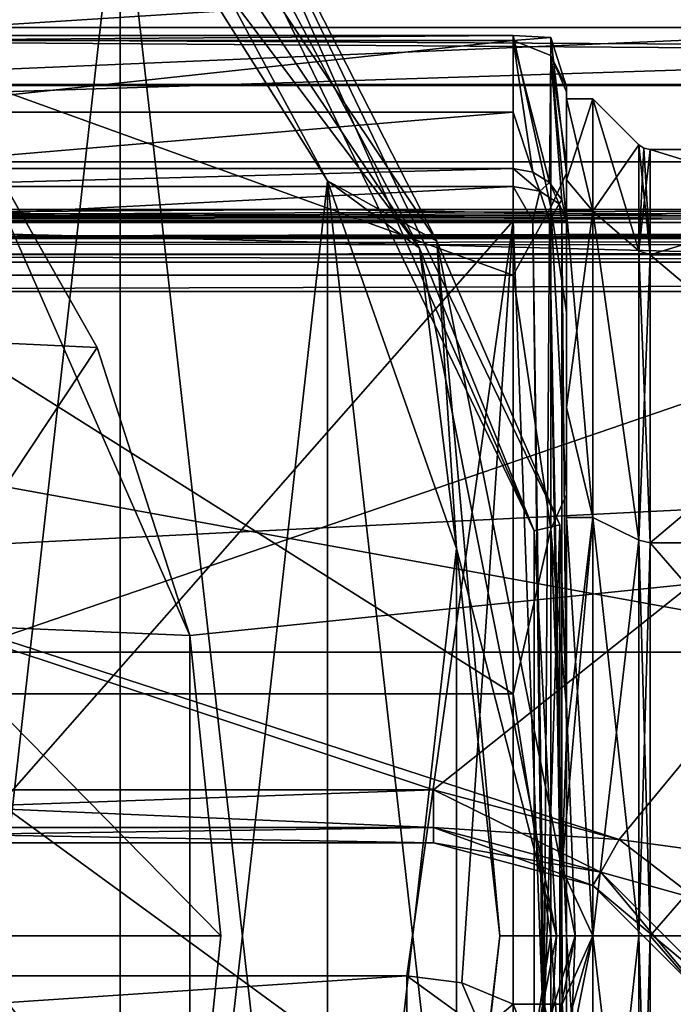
# Model space of a CAD drawing. Header units: millimetres. Extents: x -143 to 143, y -35 to 35.
# Tile 93 of 176: x -51 to -39, y -1 to 17. Entities that reach past the tile are written whole.
import ezdxf

# ---------------------------------------------------------------- set-up
doc = ezdxf.new("R2010")
doc.units = ezdxf.units.MM
doc.header["$LTSCALE"] = 65.185185
for name, color, linetype in [('1', 7, 'CONTINUOUS'), ('113', 7, 'CONTINUOUS'), ('114', 7, 'CONTINUOUS'), ('12', 7, 'CONTINUOUS'), ('218', 7, 'CONTINUOUS'), ('219', 7, 'CONTINUOUS'), ('224', 7, 'CONTINUOUS'), ('225', 7, 'CONTINUOUS'), ('228', 7, 'CONTINUOUS'), ('232', 7, 'CONTINUOUS'), ('243', 7, 'CONTINUOUS'), ('244', 7, 'CONTINUOUS'), ('268', 7, 'CONTINUOUS'), ('269', 7, 'CONTINUOUS'), ('293', 7, 'CONTINUOUS'), ('312', 7, 'CONTINUOUS'), ('313', 7, 'CONTINUOUS'), ('314', 7, 'CONTINUOUS'), ('315', 7, 'CONTINUOUS'), ('316', 7, 'CONTINUOUS'), ('331', 7, 'CONTINUOUS'), ('332', 7, 'CONTINUOUS'), ('334', 7, 'CONTINUOUS'), ('348', 7, 'CONTINUOUS'), ('349', 7, 'CONTINUOUS'), ('35', 7, 'CONTINUOUS'), ('4', 7, 'CONTINUOUS'), ('44', 7, 'CONTINUOUS'), ('6', 7, 'CONTINUOUS'), ('612', 7, 'CONTINUOUS'), ('615', 7, 'CONTINUOUS'), ('621', 7, 'CONTINUOUS'), ('622', 7, 'CONTINUOUS'), ('623', 7, 'CONTINUOUS'), ('624', 7, 'CONTINUOUS'), ('625', 7, 'CONTINUOUS'), ('650', 7, 'CONTINUOUS'), ('654', 7, 'CONTINUOUS'), ('68', 7, 'CONTINUOUS'), ('7', 7, 'CONTINUOUS'), ('76', 7, 'CONTINUOUS'), ('79', 7, 'CONTINUOUS'), ('85', 7, 'CONTINUOUS')]:
    doc.layers.add(name, color=color, linetype=linetype)

msp = doc.modelspace()

# ---------------------------------------------------------------- linework, layer by layer
at = {"layer": '1', "color": 7, "linetype": 'CONTINUOUS', "true_color": 0xe0f2ff}
for points in [[(-45.517, 13.671, -20.914), (-60, 13.671, -20.914), (-71.75, 13.503, -22.486), (-45.517, 13.671, -20.914)], [(-31.035, 13.671, -20.914), (-45.517, 13.671, -20.914), (-71.75, 13.503, -22.486), (-31.035, 13.671, -20.914)], [(-26.071, 13.632, -21.258), (-31.035, 13.671, -20.914), (-71.75, 13.503, -22.486), (-26.071, 13.632, -21.258)], [(-21.105, 13.594, -21.602), (-26.071, 13.632, -21.258), (-71.75, 13.503, -22.486), (-21.105, 13.594, -21.602)], [(-21.035, 13.594, -21.606), (-21.105, 13.594, -21.602), (-71.75, 13.503, -22.486), (-21.035, 13.594, -21.606)], [(-20.965, 13.594, -21.607), (-21.035, 13.594, -21.606), (-71.75, 13.503, -22.486), (-20.965, 13.594, -21.607)], [(48.857, 13.594, -21.607), (-20.965, 13.594, -21.607), (-71.75, 13.503, -22.486), (48.857, 13.594, -21.607)], [(63.5, 13.454, -22.994), (48.857, 13.594, -21.607), (-71.75, 13.503, -22.486), (63.5, 13.454, -22.994)], [(-71.75, 13.126, -27.55), (63.5, 13.454, -22.994), (-71.75, 13.503, -22.486), (-71.75, 13.126, -27.55)], [(62.739, 13.44, -23.143), (63.5, 13.454, -22.994), (-71.75, 13.126, -27.55), (62.739, 13.44, -23.143)], [(62.084, 13.401, -23.576), (62.739, 13.44, -23.143), (-71.75, 13.126, -27.55), (62.084, 13.401, -23.576)], [(61.5, 13.286, -24.975), (62.084, 13.401, -23.576), (-71.75, 13.126, -27.55), (61.5, 13.286, -24.975)], [(61.5, 13.198, -26.262), (61.5, 13.286, -24.975), (-71.75, 13.126, -27.55), (61.5, 13.198, -26.262)], [(61.5, 13.126, -27.55), (61.5, 13.198, -26.262), (-71.75, 13.126, -27.55), (61.5, 13.126, -27.55)]]:
    msp.add_3dface(points, dxfattribs=at)
at = {"layer": '113', "color": 7, "linetype": 'CONTINUOUS', "true_color": 0xe0f2ff}
for points in [[(-43.5, 2.75, -28.5), (-53.41, 2.75, -28.5), (-63.319, 2.043, -28.207), (-43.5, 2.75, -28.5)], [(-43.5, 2.043, -28.207), (-43.5, 2.75, -28.5), (-63.319, 2.043, -28.207), (-43.5, 2.043, -28.207)], [(-63.319, 1.75, -27.5), (-43.5, 1.75, -27.5), (-43.5, 2.043, -28.207), (-63.319, 1.75, -27.5)], [(-63.319, 1.75, -27.5), (-43.5, 2.043, -28.207), (-63.319, 2.043, -28.207), (-63.319, 1.75, -27.5)]]:
    msp.add_3dface(points, dxfattribs=at)
at = {"layer": '114', "color": 7, "linetype": 'CONTINUOUS', "true_color": 0xe0f2ff}
for points in [[(-40.004, 1.814, -28.5), (-43.5, 2.75, -28.5), (-40.354, 1.2, -28.207), (-40.004, 1.814, -28.5)], [(-43.5, 2.75, -28.5), (-43.5, 2.043, -28.207), (-40.354, 1.2, -28.207), (-43.5, 2.75, -28.5)], [(-43.5, 1.75, -27.5), (-40.5, 0.946, -27.5), (-43.5, 2.043, -28.207), (-43.5, 1.75, -27.5)], [(-43.5, 2.043, -28.207), (-40.5, 0.946, -27.5), (-40.354, 1.2, -28.207), (-43.5, 2.043, -28.207)], [(-38.55, 0.7, -28.5), (-40.004, 1.814, -28.5), (-40.354, 1.2, -28.207), (-38.55, 0.7, -28.5)], [(-40.5, 0.946, -27.5), (-38.304, -1.25, -27.5), (-40.354, 1.2, -28.207), (-40.5, 0.946, -27.5)], [(-38.05, -1.104, -28.207), (-38.55, 0.7, -28.5), (-40.354, 1.2, -28.207), (-38.05, -1.104, -28.207)], [(-38.304, -1.25, -27.5), (-38.05, -1.104, -28.207), (-40.354, 1.2, -28.207), (-38.304, -1.25, -27.5)]]:
    msp.add_3dface(points, dxfattribs=at)
at = {"layer": '12', "color": 7, "linetype": 'CONTINUOUS', "true_color": 0xe0f2ff}
for points in [[(-54.5, -0.75, -16.3), (-44, -0.75, -16.3), (-42, 13.456, -16.3), (-54.5, -0.75, -16.3)], [(-54.5, 13.456, -16.3), (-54.5, -0.75, -16.3), (-42, 13.456, -16.3), (-54.5, 13.456, -16.3)], [(-44, -0.75, -16.3), (-42.965, -0.886, -16.3), (-42, 13.456, -16.3), (-44, -0.75, -16.3)], [(-42.965, -0.886, -16.3), (-42, -1.286, -16.3), (-42, 13.456, -16.3), (-42.965, -0.886, -16.3)]]:
    msp.add_3dface(points, dxfattribs=at)
at = {"layer": '218', "color": 7, "linetype": 'CONTINUOUS', "true_color": 0xe0f2ff}
for points in [[(-41, 13.64, 7.875), (-41, 15.75), (-40.5, 13.64, 7.875), (-41, 13.64, 7.875)], [(-40.5, 13.64, 7.875), (-41, 15.75), (-40.5, 15.75), (-40.5, 13.64, 7.875)], [(-41, 7.875, 13.64), (-41, 13.64, 7.875), (-40.5, 7.875, 13.64), (-41, 7.875, 13.64)], [(-40.5, 7.875, 13.64), (-41, 13.64, 7.875), (-40.5, 13.64, 7.875), (-40.5, 7.875, 13.64)], [(-41, 0, 15.75), (-41, 7.875, 13.64), (-40.5, 0, 15.75), (-41, 0, 15.75)], [(-40.5, 0, 15.75), (-41, 7.875, 13.64), (-40.5, 7.875, 13.64), (-40.5, 0, 15.75)], [(-41, -7.875, 13.64), (-41, 0, 15.75), (-40.5, -7.875, 13.64), (-41, -7.875, 13.64)], [(-40.5, -7.875, 13.64), (-41, 0, 15.75), (-40.5, 0, 15.75), (-40.5, -7.875, 13.64)]]:
    msp.add_3dface(points, dxfattribs=at)
at = {"layer": '219', "color": 7, "linetype": 'CONTINUOUS', "true_color": 0xe0f2ff}
for points in [[(-33, 14.8), (-33, 12.817, 7.4), (-39.426, 14.8), (-33, 14.8)], [(-39.426, 14.8), (-33, 12.817, 7.4), (-39.426, 12.817, 7.4), (-39.426, 14.8)], [(-33, 12.817, 7.4), (-33, 7.4, 12.817), (-39.426, 12.817, 7.4), (-33, 12.817, 7.4)], [(-39.426, 12.817, 7.4), (-33, 7.4, 12.817), (-39.426, 7.4, 12.817), (-39.426, 12.817, 7.4)], [(-33, 7.4, 12.817), (-33, 0, 14.8), (-39.426, 7.4, 12.817), (-33, 7.4, 12.817)], [(-39.426, 7.4, 12.817), (-33, 0, 14.8), (-39.426, 0, 14.8), (-39.426, 7.4, 12.817)], [(-33, 0, 14.8), (-33, -7.4, 12.817), (-39.426, 0, 14.8), (-33, 0, 14.8)], [(-39.426, 0, 14.8), (-33, -7.4, 12.817), (-39.426, -7.4, 12.817), (-39.426, 0, 14.8)]]:
    msp.add_3dface(points, dxfattribs=at)
at = {"layer": '224', "color": 7, "linetype": 'CONTINUOUS', "true_color": 0xe0f2ff}
for points in [[(-41, 15.75), (-41, 14.225, -6.761), (-40.5, 15.75), (-41, 15.75)], [(-40.5, 15.75), (-41, 14.225, -6.761), (-40.5, 13.64, -7.875), (-40.5, 15.75)], [(-41, 14.225, -6.761), (-41, 9.944, -12.214), (-40.5, 13.64, -7.875), (-41, 14.225, -6.761)], [(-40.5, 13.64, -7.875), (-41, 9.944, -12.214), (-40.5, 7.875, -13.64), (-40.5, 13.64, -7.875)], [(-41, 9.944, -12.214), (-41, 3.738, -15.3), (-40.5, 7.875, -13.64), (-41, 9.944, -12.214)], [(-40.5, 7.875, -13.64), (-41, 3.738, -15.3), (-41.083, 1.262, -15.699), (-40.5, 7.875, -13.64)], [(-40.5, 0, -15.75), (-40.5, 7.875, -13.64), (-41.083, 1.262, -15.699), (-40.5, 0, -15.75)], [(-41.082, -1.286, -15.697), (-40.5, 0, -15.75), (-41.083, 1.262, -15.699), (-41.082, -1.286, -15.697)], [(-41.038, -1.864, -15.639), (-40.5, 0, -15.75), (-41.082, -1.286, -15.697), (-41.038, -1.864, -15.639)], [(-41, -2.48, -15.554), (-40.5, 0, -15.75), (-41.038, -1.864, -15.639), (-41, -2.48, -15.554)], [(-40.5, 0, -15.75), (-41, -2.48, -15.554), (-40.5, -7.875, -13.64), (-40.5, 0, -15.75)]]:
    msp.add_3dface(points, dxfattribs=at)
at = {"layer": '225', "color": 7, "linetype": 'CONTINUOUS', "true_color": 0xe0f2ff}
for points in [[(-33, 12.817, -7.4), (-33, 14.8), (-39.426, 12.817, -7.4), (-33, 12.817, -7.4)], [(-33, 14.8), (-39.426, 14.8), (-39.426, 12.817, -7.4), (-33, 14.8)], [(-33, 7.4, -12.817), (-33, 12.817, -7.4), (-39.426, 7.4, -12.817), (-33, 7.4, -12.817)], [(-39.426, 7.4, -12.817), (-33, 12.817, -7.4), (-39.426, 12.817, -7.4), (-39.426, 7.4, -12.817)], [(-33, 0, -14.8), (-33, 7.4, -12.817), (-39.426, 0, -14.8), (-33, 0, -14.8)], [(-39.426, 0, -14.8), (-33, 7.4, -12.817), (-39.426, 7.4, -12.817), (-39.426, 0, -14.8)], [(-33, -7.4, -12.817), (-33, 0, -14.8), (-39.426, -7.4, -12.817), (-33, -7.4, -12.817)], [(-39.426, -7.4, -12.817), (-33, 0, -14.8), (-39.426, 0, -14.8), (-39.426, -7.4, -12.817)]]:
    msp.add_3dface(points, dxfattribs=at)
at = {"layer": '228', "color": 7, "linetype": 'CONTINUOUS', "true_color": 0xe0f2ff}
for points in [[(-40.5, 13.64, 7.875), (-40.5, 15.75), (-39.638, 12.893, 7.444), (-40.5, 13.64, 7.875)], [(-39.638, 12.893, 7.444), (-40.5, 15.75), (-39.638, 14.888), (-39.638, 12.893, 7.444)], [(-40.5, 7.875, 13.64), (-40.5, 13.64, 7.875), (-39.638, 7.444, 12.893), (-40.5, 7.875, 13.64)], [(-39.638, 7.444, 12.893), (-40.5, 13.64, 7.875), (-39.638, 12.893, 7.444), (-39.638, 7.444, 12.893)], [(-40.5, 0, 15.75), (-40.5, 7.875, 13.64), (-39.638, 0, 14.888), (-40.5, 0, 15.75)], [(-39.638, 0, 14.888), (-40.5, 7.875, 13.64), (-39.638, 7.444, 12.893), (-39.638, 0, 14.888)], [(-40.5, -7.875, 13.64), (-40.5, 0, 15.75), (-39.638, -7.444, 12.893), (-40.5, -7.875, 13.64)], [(-39.638, -7.444, 12.893), (-40.5, 0, 15.75), (-39.638, 0, 14.888), (-39.638, -7.444, 12.893)]]:
    msp.add_3dface(points, dxfattribs=at)
at = {"layer": '232', "color": 7, "linetype": 'CONTINUOUS', "true_color": 0xe0f2ff}
for points in [[(-40.5, 15.75), (-40.5, 13.64, -7.875), (-39.638, 14.888), (-40.5, 15.75)], [(-39.638, 14.888), (-40.5, 13.64, -7.875), (-39.638, 12.893, -7.444), (-39.638, 14.888)], [(-40.5, 13.64, -7.875), (-40.5, 7.875, -13.64), (-39.638, 7.444, -12.893), (-40.5, 13.64, -7.875)], [(-39.638, 12.893, -7.444), (-40.5, 13.64, -7.875), (-39.638, 7.444, -12.893), (-39.638, 12.893, -7.444)], [(-40.5, 7.875, -13.64), (-40.5, 0, -15.75), (-39.638, 7.444, -12.893), (-40.5, 7.875, -13.64)], [(-39.638, 7.444, -12.893), (-40.5, 0, -15.75), (-39.638, 0, -14.888), (-39.638, 7.444, -12.893)], [(-40.5, 0, -15.75), (-40.5, -7.875, -13.64), (-39.638, 0, -14.888), (-40.5, 0, -15.75)], [(-39.638, 0, -14.888), (-40.5, -7.875, -13.64), (-39.638, -7.444, -12.893), (-39.638, 0, -14.888)]]:
    msp.add_3dface(points, dxfattribs=at)
at = {"layer": '243', "color": 7, "linetype": 'CONTINUOUS', "true_color": 0xe0f2ff}
for points in [[(-39.426, 12.817, 7.4), (-39.638, 12.893, 7.444), (-39.638, 14.888), (-39.426, 12.817, 7.4)], [(-39.426, 12.817, 7.4), (-39.638, 14.888), (-39.541, 14.823), (-39.426, 12.817, 7.4)], [(-39.426, 14.8), (-39.426, 12.817, 7.4), (-39.541, 14.823), (-39.426, 14.8)], [(-39.426, 12.817, 7.4), (-39.426, 7.4, 12.817), (-39.638, 12.893, 7.444), (-39.426, 12.817, 7.4)], [(-39.426, 7.4, 12.817), (-39.638, 7.444, 12.893), (-39.638, 12.893, 7.444), (-39.426, 7.4, 12.817)], [(-39.426, 7.4, 12.817), (-39.426, 0, 14.8), (-39.638, 7.444, 12.893), (-39.426, 7.4, 12.817)], [(-39.426, 0, 14.8), (-39.638, 0, 14.888), (-39.638, 7.444, 12.893), (-39.426, 0, 14.8)], [(-39.426, 0, 14.8), (-39.426, -7.4, 12.817), (-39.638, 0, 14.888), (-39.426, 0, 14.8)], [(-39.426, -7.4, 12.817), (-39.638, -7.444, 12.893), (-39.638, 0, 14.888), (-39.426, -7.4, 12.817)]]:
    msp.add_3dface(points, dxfattribs=at)
at = {"layer": '244', "color": 7, "linetype": 'CONTINUOUS', "true_color": 0xe0f2ff}
for points in [[(-39.638, 14.888), (-39.638, 12.893, -7.444), (-39.541, 14.823), (-39.638, 14.888)], [(-39.638, 12.893, -7.444), (-39.426, 14.8), (-39.541, 14.823), (-39.638, 12.893, -7.444)], [(-39.426, 12.817, -7.4), (-39.426, 14.8), (-39.638, 12.893, -7.444), (-39.426, 12.817, -7.4)], [(-39.426, 12.817, -7.4), (-39.638, 12.893, -7.444), (-39.638, 7.444, -12.893), (-39.426, 12.817, -7.4)], [(-39.426, 7.4, -12.817), (-39.426, 12.817, -7.4), (-39.638, 7.444, -12.893), (-39.426, 7.4, -12.817)], [(-39.426, 7.4, -12.817), (-39.638, 7.444, -12.893), (-39.638, 0, -14.888), (-39.426, 7.4, -12.817)], [(-39.426, 0, -14.8), (-39.426, 7.4, -12.817), (-39.638, 0, -14.888), (-39.426, 0, -14.8)], [(-39.426, -7.4, -12.817), (-39.426, 0, -14.8), (-39.638, -7.444, -12.893), (-39.426, -7.4, -12.817)], [(-39.426, 0, -14.8), (-39.638, 0, -14.888), (-39.638, -7.444, -12.893), (-39.426, 0, -14.8)]]:
    msp.add_3dface(points, dxfattribs=at)
at = {"layer": '268', "color": 7, "linetype": 'CONTINUOUS', "true_color": 0xe0f2ff}
for points in [[(-49.827, 11.072, -30.937), (-52.643, 16.013, -30.937), (-52.64, 16.008, -31.219), (-49.827, 11.072, -30.937)], [(-52.637, 16.005, -31.5), (-49.827, 11.072, -30.937), (-52.64, 16.008, -31.219), (-52.637, 16.005, -31.5)], [(-48.087, 5.653, -31.5), (-49.827, 11.072, -30.937), (-52.637, 16.005, -31.5), (-48.087, 5.653, -31.5)], [(-48.088, 5.656, -30.937), (-49.827, 11.072, -30.937), (-48.087, 5.653, -31.5), (-48.088, 5.656, -30.937)], [(-47.5, 0, -30.937), (-48.088, 5.656, -30.937), (-48.087, 5.653, -31.5), (-47.5, 0, -30.937)], [(-48.087, -5.653, -31.5), (-47.5, 0, -30.937), (-48.087, 5.653, -31.5), (-48.087, -5.653, -31.5)], [(-48.088, -5.656, -30.937), (-47.5, 0, -30.937), (-48.087, -5.653, -31.5), (-48.088, -5.656, -30.937)]]:
    msp.add_3dface(points, dxfattribs=at)
at = {"layer": '269', "color": 7, "linetype": 'CONTINUOUS', "true_color": 0xe0f2ff}
for points in [[(-52.643, 16.013, -30.937), (-49.827, 11.072, -30.937), (-55.568, 11.342, -30.5), (-52.643, 16.013, -30.937)], [(-55.568, 11.342, -30.5), (-49.827, 11.072, -30.937), (-53.28, 5.874, -30.5), (-55.568, 11.342, -30.5)], [(-49.827, 11.072, -30.937), (-48.088, 5.656, -30.937), (-53.28, 5.874, -30.5), (-49.827, 11.072, -30.937)], [(-48.088, 5.656, -30.937), (-47.5, 0, -30.937), (-53.28, 5.874, -30.5), (-48.088, 5.656, -30.937)], [(-53.28, 5.874, -30.5), (-47.5, 0, -30.937), (-52.5, 0, -30.5), (-53.28, 5.874, -30.5)], [(-52.5, 0, -30.5), (-48.088, -5.656, -30.937), (-53.28, -5.874, -30.5), (-52.5, 0, -30.5)], [(-47.5, 0, -30.937), (-48.088, -5.656, -30.937), (-52.5, 0, -30.5), (-47.5, 0, -30.937)]]:
    msp.add_3dface(points, dxfattribs=at)
at = {"layer": '293', "color": 7, "linetype": 'CONTINUOUS', "true_color": 0xe0f2ff}
for points in [[(-42.965, -0.886, -16.3), (-44, -0.75, -16.3), (-42.583, -1.778, -16.593), (-42.965, -0.886, -16.3)], [(-44, -0.75, -16.3), (-44, -1.457, -16.593), (-42.583, -1.778, -16.593), (-44, -0.75, -16.3)], [(-42, -1.286, -16.3), (-42.965, -0.886, -16.3), (-42.583, -1.778, -16.593), (-42, -1.286, -16.3)], [(-42, -1.286, -16.3), (-42.583, -1.778, -16.593), (-41.455, -2.657, -16.591), (-42, -1.286, -16.3)]]:
    msp.add_3dface(points, dxfattribs=at)
at = {"layer": '312', "color": 7, "linetype": 'CONTINUOUS', "true_color": 0xe0f2ff}
for points in [[(-41.293, 16.906, 3.207), (-41.293, 13.713, 10.394), (-42, 16.941, 4.386), (-41.293, 16.906, 3.207)], [(-42, 16.849, -4.729), (-41.293, 16.906, 3.207), (-42, 16.941, 4.386), (-42, 16.849, -4.729)], [(-42, 16.941, 4.386), (-41.293, 13.713, 10.394), (-42, 12.437, 12.311), (-42, 16.941, 4.386)], [(-41.293, 16.567, -4.65), (-41.293, 16.906, 3.207), (-42, 16.849, -4.729), (-41.293, 16.567, -4.65)], [(-41, 15.977, 4.12), (-41, 14.351, 8.142), (-41.293, 16.906, 3.207), (-41, 15.977, 4.12)], [(-41.293, 16.567, -4.65), (-41, 15.977, 4.12), (-41.293, 16.906, 3.207), (-41.293, 16.567, -4.65)], [(-41.293, 16.906, 3.207), (-41, 14.351, 8.142), (-41.293, 13.713, 10.394), (-41.293, 16.906, 3.207)], [(-41, 15.886, -4.459), (-41, 15.977, 4.12), (-41.293, 16.567, -4.65), (-41, 15.886, -4.459)], [(-41, 14.351, 8.142), (-41, 11.733, 11.601), (-41.293, 13.713, 10.394), (-41, 14.351, 8.142)], [(-41.293, 13.713, 10.394), (-41.293, 7.656, 15.41), (-42, 12.437, 12.311), (-41.293, 13.713, 10.394)], [(-41, 11.733, 11.601), (-41, 8.304, 14.258), (-41.293, 13.713, 10.394), (-41, 11.733, 11.601)], [(-41.293, 13.713, 10.394), (-41, 8.304, 14.258), (-41.293, 7.656, 15.41), (-41.293, 13.713, 10.394)], [(-42, 12.437, 12.311), (-41.293, 7.656, 15.41), (-42, 4.558, 16.896), (-42, 12.437, 12.311)], [(-41, 8.304, 14.258), (-41, 4.301, 15.93), (-41.293, 7.656, 15.41), (-41, 8.304, 14.258)], [(-41.293, 7.656, 15.41), (-41.293, 0, 17.207), (-42, 4.558, 16.896), (-41.293, 7.656, 15.41)], [(-41, 4.301, 15.93), (-41, 0, 16.5), (-41.293, 7.656, 15.41), (-41, 4.301, 15.93)], [(-41.293, 7.656, 15.41), (-41, 0, 16.5), (-41.293, 0, 17.207), (-41.293, 7.656, 15.41)], [(-42, 4.558, 16.896), (-41.293, 0, 17.207), (-42, -4.558, 16.896), (-42, 4.558, 16.896)], [(-41.293, 0, 17.207), (-41.293, -7.656, 15.41), (-42, -4.558, 16.896), (-41.293, 0, 17.207)], [(-41, 0, 16.5), (-41, -4.301, 15.93), (-41.293, 0, 17.207), (-41, 0, 16.5)], [(-41.293, 0, 17.207), (-41, -4.301, 15.93), (-41.293, -7.656, 15.41), (-41.293, 0, 17.207)]]:
    msp.add_3dface(points, dxfattribs=at)
at = {"layer": '313', "color": 7, "linetype": 'CONTINUOUS', "true_color": 0xe0f2ff}
for points in [[(-41.293, 16.567, -4.65), (-42, 16.849, -4.729), (-41.316, 14.176, -15.421), (-41.293, 16.567, -4.65)], [(-41.316, 14.176, -15.421), (-42, 16.849, -4.729), (-41.632, 14.373, -15.455), (-41.316, 14.176, -15.421)], [(-41.632, 14.373, -15.455), (-42, 16.849, -4.729), (-42, 15.503, -10.066), (-41.632, 14.373, -15.455)], [(-41.083, 13.849, -15.366), (-41.293, 16.567, -4.65), (-41.316, 14.176, -15.421), (-41.083, 13.849, -15.366)], [(-41, 13.456, -15.3), (-41, 14.527, -9.847), (-41.293, 16.567, -4.65), (-41, 13.456, -15.3)], [(-41, 13.456, -15.3), (-41.293, 16.567, -4.65), (-41.083, 13.849, -15.366), (-41, 13.456, -15.3)], [(-41, 14.527, -9.847), (-41, 15.886, -4.459), (-41.293, 16.567, -4.65), (-41, 14.527, -9.847)], [(-42, 14.442, -15.467), (-41.632, 14.373, -15.455), (-42, 15.503, -10.066), (-42, 14.442, -15.467)]]:
    msp.add_3dface(points, dxfattribs=at)
at = {"layer": '314', "color": 7, "linetype": 'CONTINUOUS', "true_color": 0xe0f2ff}
for points in [[(-42, 14.442, -15.467), (-42, 14.102, -16.064), (-41.5, 14.015, -15.961), (-42, 14.442, -15.467)], [(-41.632, 14.373, -15.455), (-42, 14.442, -15.467), (-41.5, 14.015, -15.961), (-41.632, 14.373, -15.455)], [(-41.316, 14.176, -15.421), (-41.632, 14.373, -15.455), (-41.5, 14.015, -15.961), (-41.316, 14.176, -15.421)], [(-42, 14.102, -16.064), (-42, 13.456, -16.3), (-41.632, 13.456, -16.23), (-42, 14.102, -16.064)], [(-41.5, 14.015, -15.961), (-42, 14.102, -16.064), (-41.632, 13.456, -16.23), (-41.5, 14.015, -15.961)], [(-41.316, 14.176, -15.421), (-41.5, 14.015, -15.961), (-41.134, 13.779, -15.682), (-41.316, 14.176, -15.421)], [(-41.083, 13.849, -15.366), (-41.316, 14.176, -15.421), (-41.134, 13.779, -15.682), (-41.083, 13.849, -15.366)], [(-41.316, 13.456, -16.029), (-41.5, 14.015, -15.961), (-41.632, 13.456, -16.23), (-41.316, 13.456, -16.029)], [(-41.134, 13.779, -15.682), (-41.5, 14.015, -15.961), (-41.316, 13.456, -16.029), (-41.134, 13.779, -15.682)], [(-41.083, 13.456, -15.699), (-41.134, 13.779, -15.682), (-41.316, 13.456, -16.029), (-41.083, 13.456, -15.699)], [(-41, 13.456, -15.3), (-41.083, 13.849, -15.366), (-41.134, 13.779, -15.682), (-41, 13.456, -15.3)], [(-41, 13.456, -15.3), (-41.134, 13.779, -15.682), (-41.083, 13.456, -15.699), (-41, 13.456, -15.3)]]:
    msp.add_3dface(points, dxfattribs=at)
at = {"layer": '315', "color": 7, "linetype": 'CONTINUOUS', "true_color": 0xe0f2ff}
for points in [[(-42, 13.456, -16.3), (-42, -1.286, -16.3), (-41.451, -1.286, -16.136), (-42, 13.456, -16.3)], [(-41.632, 13.456, -16.23), (-42, 13.456, -16.3), (-41.451, -1.286, -16.136), (-41.632, 13.456, -16.23)], [(-41.316, 13.456, -16.029), (-41.632, 13.456, -16.23), (-41.418, -1.286, -16.113), (-41.316, 13.456, -16.029)], [(-41.418, -1.286, -16.113), (-41.632, 13.456, -16.23), (-41.451, -1.286, -16.136), (-41.418, -1.286, -16.113)], [(-41.082, -1.286, -15.697), (-41.316, 13.456, -16.029), (-41.418, -1.286, -16.113), (-41.082, -1.286, -15.697)], [(-41.082, -1.286, -15.697), (-41.083, 1.262, -15.699), (-41.316, 13.456, -16.029), (-41.082, -1.286, -15.697)], [(-41.083, 1.262, -15.699), (-41.083, 13.456, -15.699), (-41.316, 13.456, -16.029), (-41.083, 1.262, -15.699)], [(-41, 3.738, -15.3), (-41, 13.456, -15.3), (-41.083, 13.456, -15.699), (-41, 3.738, -15.3)], [(-41.083, 1.262, -15.699), (-41, 3.738, -15.3), (-41.083, 13.456, -15.699), (-41.083, 1.262, -15.699)]]:
    msp.add_3dface(points, dxfattribs=at)
at = {"layer": '316', "color": 7, "linetype": 'CONTINUOUS', "true_color": 0xe0f2ff}
for points in [[(-42, -1.286, -16.3), (-41.455, -2.657, -16.591), (-41.451, -1.286, -16.136), (-42, -1.286, -16.3)], [(-41.455, -2.657, -16.591), (-41.418, -1.286, -16.113), (-41.451, -1.286, -16.136), (-41.455, -2.657, -16.591)], [(-41.418, -1.286, -16.113), (-41.455, -2.657, -16.591), (-41.148, -2.448, -16.113), (-41.418, -1.286, -16.113)], [(-41.082, -1.286, -15.697), (-41.418, -1.286, -16.113), (-41.148, -2.448, -16.113), (-41.082, -1.286, -15.697)], [(-41.038, -1.864, -15.639), (-41.082, -1.286, -15.697), (-41.148, -2.448, -16.113), (-41.038, -1.864, -15.639)]]:
    msp.add_3dface(points, dxfattribs=at)
at = {"layer": '331', "color": 7, "linetype": 'CONTINUOUS', "true_color": 0xe0f2ff}
for points in [[(-92.5, 17.093, -17.903), (-92.5, 19.737, -5.54), (92.5, 17.093, -17.903), (-92.5, 17.093, -17.903)], [(92.5, 17.093, -17.903), (-92.5, 19.737, -5.54), (0, 18.458, -10.6), (92.5, 17.093, -17.903)], [(-92.5, 17.093, -17.903), (92.5, 17.093, -17.903), (92.5, 16.022, -30.5), (-92.5, 17.093, -17.903)], [(-92.5, 17.093, -17.903), (92.5, 16.022, -30.5), (59.203, 16.022, -30.5), (-92.5, 17.093, -17.903)], [(-92.5, 17.093, -17.903), (59.203, 16.022, -30.5), (-59.203, 16.022, -30.5), (-92.5, 17.093, -17.903)], [(59.203, 16.022, -30.5), (56.149, 16.018, -30.696), (-59.203, 16.022, -30.5), (59.203, 16.022, -30.5)], [(-59.203, 16.022, -30.5), (56.149, 16.018, -30.696), (-56.131, 16.018, -30.697), (-59.203, 16.022, -30.5)], [(56.149, 16.018, -30.696), (52.643, 16.013, -30.937), (-56.131, 16.018, -30.697), (56.149, 16.018, -30.696)], [(52.643, 16.013, -30.937), (-52.643, 16.013, -30.937), (-56.131, 16.018, -30.697), (52.643, 16.013, -30.937)], [(52.643, 16.013, -30.937), (52.64, 16.008, -31.219), (-52.643, 16.013, -30.937), (52.643, 16.013, -30.937)], [(-52.643, 16.013, -30.937), (52.64, 16.008, -31.219), (-52.64, 16.008, -31.219), (-52.643, 16.013, -30.937)], [(52.64, 16.008, -31.219), (52.637, 16.005, -31.5), (-52.64, 16.008, -31.219), (52.64, 16.008, -31.219)], [(52.637, 16.005, -31.5), (-52.637, 16.005, -31.5), (-52.64, 16.008, -31.219), (52.637, 16.005, -31.5)]]:
    msp.add_3dface(points, dxfattribs=at)
at = {"layer": '332', "color": 7, "linetype": 'CONTINUOUS', "true_color": 0xe0f2ff}
for points in [[(52.637, 16.005, -31.5), (-48.087, 5.653, -31.5), (-52.637, 16.005, -31.5), (52.637, 16.005, -31.5)], [(52.637, 16.005, -31.5), (48.087, 5.653, -31.5), (-48.087, -5.653, -31.5), (52.637, 16.005, -31.5)], [(52.637, 16.005, -31.5), (-48.087, -5.653, -31.5), (-48.087, 5.653, -31.5), (52.637, 16.005, -31.5)], [(48.087, 5.653, -31.5), (48.087, -5.653, -31.5), (-52.637, -16.005, -31.5), (48.087, 5.653, -31.5)], [(48.087, 5.653, -31.5), (-52.637, -16.005, -31.5), (-48.087, -5.653, -31.5), (48.087, 5.653, -31.5)]]:
    msp.add_3dface(points, dxfattribs=at)
at = {"layer": '334', "color": 7, "linetype": 'CONTINUOUS', "true_color": 0xe0f2ff}
for points in [[(-92.5, 19.846, 5.138), (-92.5, 14.569, 14.422), (-9.23, 19.826, 5.212), (-92.5, 19.846, 5.138)], [(-9.23, 19.826, 5.212), (-92.5, 14.569, 14.422), (-5.16, 18.29, 9.259), (-9.23, 19.826, 5.212)], [(-5.16, 18.29, 9.259), (-92.5, 14.569, 14.422), (0, 17.547, 10.6), (-5.16, 18.29, 9.259)], [(-92.5, 14.569, 14.422), (92.5, 14.569, 14.422), (0, 17.547, 10.6), (-92.5, 14.569, 14.422)], [(-92.5, 14.569, 14.422), (-92.5, 5.339, 19.793), (92.5, 14.569, 14.422), (-92.5, 14.569, 14.422)], [(-92.5, 5.339, 19.793), (92.5, 5.339, 19.793), (92.5, 14.569, 14.422), (-92.5, 5.339, 19.793)], [(-92.5, 5.339, 19.793), (-92.5, -5.339, 19.793), (92.5, 5.339, 19.793), (-92.5, 5.339, 19.793)], [(-92.5, -5.339, 19.793), (92.5, -5.339, 19.793), (92.5, 5.339, 19.793), (-92.5, -5.339, 19.793)]]:
    msp.add_3dface(points, dxfattribs=at)
at = {"layer": '348', "color": 7, "linetype": 'CONTINUOUS', "true_color": 0xe0f2ff}
for points in [[(-43.5, 2.75, -19.8), (-40.004, 1.814, -19.8), (-43.5, 2.043, -20.093), (-43.5, 2.75, -19.8)], [(-43.5, 2.043, -20.093), (-40.004, 1.814, -19.8), (-40.354, 1.2, -20.093), (-43.5, 2.043, -20.093)], [(-43.5, 1.75, -20.8), (-43.5, 2.043, -20.093), (-40.354, 1.2, -20.093), (-43.5, 1.75, -20.8)], [(-40.5, 0.946, -20.8), (-43.5, 1.75, -20.8), (-40.354, 1.2, -20.093), (-40.5, 0.946, -20.8)], [(-40.004, 1.814, -19.8), (-38.55, 0.7, -19.8), (-40.354, 1.2, -20.093), (-40.004, 1.814, -19.8)], [(-40.5, 0.946, -20.8), (-40.354, 1.2, -20.093), (-38.05, -1.104, -20.093), (-40.5, 0.946, -20.8)], [(-40.354, 1.2, -20.093), (-38.55, 0.7, -19.8), (-38.05, -1.104, -20.093), (-40.354, 1.2, -20.093)], [(-38.304, -1.25, -20.8), (-40.5, 0.946, -20.8), (-38.05, -1.104, -20.093), (-38.304, -1.25, -20.8)]]:
    msp.add_3dface(points, dxfattribs=at)
at = {"layer": '349', "color": 7, "linetype": 'CONTINUOUS', "true_color": 0xe0f2ff}
for points in [[(-60, 2.75, -19.8), (-43.5, 2.75, -19.8), (-43.5, 2.043, -20.093), (-60, 2.75, -19.8)], [(-60, 2.75, -19.8), (-43.5, 2.043, -20.093), (-60, 2.043, -20.093), (-60, 2.75, -19.8)], [(-43.5, 1.75, -20.8), (-60, 1.75, -20.8), (-60, 2.043, -20.093), (-43.5, 1.75, -20.8)], [(-43.5, 2.043, -20.093), (-43.5, 1.75, -20.8), (-60, 2.043, -20.093), (-43.5, 2.043, -20.093)]]:
    msp.add_3dface(points, dxfattribs=at)
at = {"layer": '35', "color": 7, "linetype": 'CONTINUOUS', "true_color": 0xe0f2ff}
for points in [[(-43.5, 1.75, -20.8), (-43.5, 1.75, -27.5), (-63.319, 1.75, -27.5), (-43.5, 1.75, -20.8)], [(-60, 1.75, -20.8), (-43.5, 1.75, -20.8), (-63.319, 1.75, -27.5), (-60, 1.75, -20.8)]]:
    msp.add_3dface(points, dxfattribs=at)
at = {"layer": '4', "color": 7, "linetype": 'CONTINUOUS', "true_color": 0xe0f2ff}
for points in [[(61.5, 12.127, -28.5), (-71.75, 12.127, -28.5), (61.5, -12.127, -28.5), (61.5, 12.127, -28.5)], [(61.5, -12.127, -28.5), (-71.75, 12.127, -28.5), (-40.004, 1.814, -28.5), (61.5, -12.127, -28.5)], [(-40.004, 1.814, -28.5), (-71.75, 12.127, -28.5), (-43.5, 2.75, -28.5), (-40.004, 1.814, -28.5)], [(-43.5, 2.75, -28.5), (-71.75, 12.127, -28.5), (-53.41, 2.75, -28.5), (-43.5, 2.75, -28.5)], [(-38.55, 0.7, -28.5), (61.5, -12.127, -28.5), (-40.004, 1.814, -28.5), (-38.55, 0.7, -28.5)]]:
    msp.add_3dface(points, dxfattribs=at)
at = {"layer": '44', "color": 7, "linetype": 'CONTINUOUS', "true_color": 0xe0f2ff}
for points in [[(-43.5, 1.75, -27.5), (-43.5, 1.75, -20.8), (-40.5, 0.946, -20.8), (-43.5, 1.75, -27.5)], [(-43.5, 1.75, -27.5), (-40.5, 0.946, -20.8), (-40.5, 0.946, -27.5), (-43.5, 1.75, -27.5)], [(-40.5, 0.946, -20.8), (-38.304, -1.25, -20.8), (-40.5, 0.946, -27.5), (-40.5, 0.946, -20.8)], [(-40.5, 0.946, -27.5), (-38.304, -1.25, -20.8), (-38.304, -1.25, -27.5), (-40.5, 0.946, -27.5)]]:
    msp.add_3dface(points, dxfattribs=at)
at = {"layer": '6', "color": 7, "linetype": 'CONTINUOUS', "true_color": 0xe0f2ff}
for points in [[(-60, 2.75, -19.8), (-60, 12.677, -19.8), (-31.035, 12.677, -19.8), (-60, 2.75, -19.8)], [(-43.5, 2.75, -19.8), (-60, 2.75, -19.8), (-31.035, 12.677, -19.8), (-43.5, 2.75, -19.8)], [(-40.004, 1.814, -19.8), (-43.5, 2.75, -19.8), (-31.035, 12.677, -19.8), (-40.004, 1.814, -19.8)], [(-38.55, 0.7, -19.8), (-40.004, 1.814, -19.8), (-31.035, 12.677, -19.8), (-38.55, 0.7, -19.8)]]:
    msp.add_3dface(points, dxfattribs=at)
at = {"layer": '612', "color": 7, "linetype": 'CONTINUOUS', "true_color": 0xe0f2ff}
for points in [[(-48.222, 21.354, -79.5), (-47.831, 21.666, -79.5), (-41.609, 7.621, -79.5), (-48.222, 21.354, -79.5)], [(-47.831, 21.666, -79.5), (-41.121, 7.733, -79.5), (-41.609, 7.621, -79.5), (-47.831, 21.666, -79.5)], [(-41.121, 7.733, -79.5), (-41.121, -7.733, -79.5), (-41.609, -7.621, -79.5), (-41.121, 7.733, -79.5)], [(-41.609, 7.621, -79.5), (-41.121, 7.733, -79.5), (-41.609, -7.621, -79.5), (-41.609, 7.621, -79.5)]]:
    msp.add_3dface(points, dxfattribs=at)
at = {"layer": '615', "color": 7, "linetype": 'CONTINUOUS', "true_color": 0xe0f2ff}
for points in [[(-49.397, 20.422, -55), (-54.584, -25.607, -55), (-54.584, 25.607, -55), (-49.397, 20.422, -55)], [(-49.397, -20.422, -55), (-54.584, -25.607, -55), (-49.397, 20.422, -55), (-49.397, -20.422, -55)], [(-45.494, 14.211, -55), (-49.397, -20.422, -55), (-49.397, 20.422, -55), (-45.494, 14.211, -55)], [(-45.494, -14.211, -55), (-49.397, -20.422, -55), (-45.494, 14.211, -55), (-45.494, -14.211, -55)], [(-43.071, 7.289, -55), (-45.494, -14.211, -55), (-45.494, 14.211, -55), (-43.071, 7.289, -55)], [(-43.071, -7.289, -55), (-45.494, -14.211, -55), (-43.071, 7.289, -55), (-43.071, -7.289, -55)], [(-42.25, 0, -55), (-43.071, -7.289, -55), (-43.071, 7.289, -55), (-42.25, 0, -55)]]:
    msp.add_3dface(points, dxfattribs=at)
at = {"layer": '621', "color": 7, "linetype": 'CONTINUOUS', "true_color": 0xe0f2ff}
for points in [[(-49.397, 20.422, -54.5), (-54.584, 25.607, -54.5), (-49.397, -20.422, -54.5), (-49.397, 20.422, -54.5)], [(-49.397, -20.422, -54.5), (-54.584, 25.607, -54.5), (-54.584, -25.607, -54.5), (-49.397, -20.422, -54.5)], [(-45.494, 14.211, -54.5), (-49.397, 20.422, -54.5), (-45.494, -14.211, -54.5), (-45.494, 14.211, -54.5)], [(-45.494, -14.211, -54.5), (-49.397, 20.422, -54.5), (-49.397, -20.422, -54.5), (-45.494, -14.211, -54.5)], [(-43.071, 7.289, -54.5), (-45.494, 14.211, -54.5), (-43.071, -7.289, -54.5), (-43.071, 7.289, -54.5)], [(-43.071, -7.289, -54.5), (-45.494, 14.211, -54.5), (-45.494, -14.211, -54.5), (-43.071, -7.289, -54.5)], [(-42.25, 0, -54.5), (-43.071, 7.289, -54.5), (-43.071, -7.289, -54.5), (-42.25, 0, -54.5)]]:
    msp.add_3dface(points, dxfattribs=at)
at = {"layer": '622', "color": 7, "linetype": 'CONTINUOUS', "true_color": 0xe0f2ff}
for points in [[(-49.397, 20.422, -54.5), (-45.494, 14.211, -54.5), (-50.842, 24.158, -55.086), (-49.397, 20.422, -54.5)], [(-50.842, 24.158, -55.086), (-45.494, 14.211, -54.5), (-43.436, 13.074, -55.086), (-50.842, 24.158, -55.086)], [(-50.842, 24.158, -55.086), (-43.436, 13.074, -55.086), (-47.831, 21.666, -56.5), (-50.842, 24.158, -55.086)], [(-47.831, 21.666, -56.5), (-43.436, 13.074, -55.086), (-41.121, 7.733, -56.5), (-47.831, 21.666, -56.5)], [(-45.494, 14.211, -54.5), (-43.071, 7.289, -54.5), (-43.436, 13.074, -55.086), (-45.494, 14.211, -54.5)], [(-43.071, 7.289, -54.5), (-42.25, 0, -54.5), (-43.436, 13.074, -55.086), (-43.071, 7.289, -54.5)], [(-43.436, 13.074, -55.086), (-42.25, 0, -54.5), (-40.836, 0, -55.086), (-43.436, 13.074, -55.086)], [(-43.436, 13.074, -55.086), (-40.836, 0, -55.086), (-41.121, 7.733, -56.5), (-43.436, 13.074, -55.086)], [(-41.121, 7.733, -56.5), (-40.836, 0, -55.086), (-41.121, -7.733, -56.5), (-41.121, 7.733, -56.5)], [(-40.836, 0, -55.086), (-43.071, -7.289, -54.5), (-43.436, -13.074, -55.086), (-40.836, 0, -55.086)], [(-40.836, 0, -55.086), (-43.436, -13.074, -55.086), (-41.121, -7.733, -56.5), (-40.836, 0, -55.086)], [(-42.25, 0, -54.5), (-43.071, -7.289, -54.5), (-40.836, 0, -55.086), (-42.25, 0, -54.5)]]:
    msp.add_3dface(points, dxfattribs=at)
at = {"layer": '623', "color": 7, "linetype": 'CONTINUOUS', "true_color": 0xe0f2ff}
for points in [[(-41.121, 7.733, -79.5), (-47.831, 21.666, -79.5), (-41.121, 7.733, -56.5), (-41.121, 7.733, -79.5)], [(-47.831, 21.666, -79.5), (-47.831, 21.666, -56.5), (-41.121, 7.733, -56.5), (-47.831, 21.666, -79.5)], [(-41.121, -7.733, -79.5), (-41.121, 7.733, -79.5), (-41.121, -7.733, -56.5), (-41.121, -7.733, -79.5)], [(-41.121, 7.733, -79.5), (-41.121, 7.733, -56.5), (-41.121, -7.733, -56.5), (-41.121, 7.733, -79.5)]]:
    msp.add_3dface(points, dxfattribs=at)
at = {"layer": '624', "color": 7, "linetype": 'CONTINUOUS', "true_color": 0xe0f2ff}
for points in [[(-48.222, 21.354, -79.5), (-41.609, 7.621, -79.5), (-48.222, 21.355, -56.5), (-48.222, 21.354, -79.5)], [(-48.222, 21.355, -56.5), (-41.609, 7.621, -79.5), (-41.609, 7.621, -56.5), (-48.222, 21.355, -56.5)], [(-41.609, 7.621, -79.5), (-41.609, -7.621, -79.5), (-41.609, 7.621, -56.5), (-41.609, 7.621, -79.5)], [(-41.609, 7.621, -56.5), (-41.609, -7.621, -79.5), (-41.609, -7.621, -56.5), (-41.609, 7.621, -56.5)]]:
    msp.add_3dface(points, dxfattribs=at)
at = {"layer": '625', "color": 7, "linetype": 'CONTINUOUS', "true_color": 0xe0f2ff}
for points in [[(-49.397, 20.422, -55), (-51.092, 23.908, -55.439), (-43.763, 12.939, -55.439), (-49.397, 20.422, -55)], [(-51.092, 23.908, -55.439), (-48.222, 21.355, -56.5), (-43.763, 12.939, -55.439), (-51.092, 23.908, -55.439)], [(-48.222, 21.355, -56.5), (-41.609, 7.621, -56.5), (-43.763, 12.939, -55.439), (-48.222, 21.355, -56.5)], [(-45.494, 14.211, -55), (-49.397, 20.422, -55), (-43.763, 12.939, -55.439), (-45.494, 14.211, -55)], [(-43.071, 7.289, -55), (-45.494, 14.211, -55), (-43.763, 12.939, -55.439), (-43.071, 7.289, -55)], [(-43.071, 7.289, -55), (-43.763, 12.939, -55.439), (-41.189, 0, -55.439), (-43.071, 7.289, -55)], [(-43.763, 12.939, -55.439), (-41.609, 7.621, -56.5), (-41.189, 0, -55.439), (-43.763, 12.939, -55.439)], [(-41.609, 7.621, -56.5), (-41.609, -7.621, -56.5), (-41.189, 0, -55.439), (-41.609, 7.621, -56.5)], [(-42.25, 0, -55), (-43.071, 7.289, -55), (-41.189, 0, -55.439), (-42.25, 0, -55)], [(-43.071, -7.289, -55), (-42.25, 0, -55), (-43.763, -12.939, -55.439), (-43.071, -7.289, -55)], [(-42.25, 0, -55), (-41.189, 0, -55.439), (-43.763, -12.939, -55.439), (-42.25, 0, -55)], [(-41.189, 0, -55.439), (-41.609, -7.621, -56.5), (-43.763, -12.939, -55.439), (-41.189, 0, -55.439)]]:
    msp.add_3dface(points, dxfattribs=at)
at = {"layer": '650', "color": 7, "linetype": 'CONTINUOUS', "true_color": 0xe0f2ff}
for points in [[(-54.5, 16.849, -4.729), (-54.5, 15.503, -10.066), (-42, 16.849, -4.729), (-54.5, 16.849, -4.729)], [(-42, 16.849, -4.729), (-54.5, 15.503, -10.066), (-42, 15.503, -10.066), (-42, 16.849, -4.729)], [(-54.5, 15.503, -10.066), (-54.5, 14.442, -15.467), (-42, 15.503, -10.066), (-54.5, 15.503, -10.066)], [(-54.5, 14.442, -15.467), (-42, 14.442, -15.467), (-42, 15.503, -10.066), (-54.5, 14.442, -15.467)]]:
    msp.add_3dface(points, dxfattribs=at)
at = {"layer": '654', "color": 7, "linetype": 'CONTINUOUS', "true_color": 0xe0f2ff}
for points in [[(-54.5, 12.437, 12.311), (-54.5, 16.941, 4.386), (-42, 12.437, 12.311), (-54.5, 12.437, 12.311)], [(-54.5, 16.941, 4.386), (-54.5, 16.849, -4.729), (-42, 16.941, 4.386), (-54.5, 16.941, 4.386)], [(-54.5, 16.941, 4.386), (-42, 16.941, 4.386), (-42, 12.437, 12.311), (-54.5, 16.941, 4.386)], [(-54.5, 16.849, -4.729), (-42, 16.849, -4.729), (-42, 16.941, 4.386), (-54.5, 16.849, -4.729)], [(-54.5, 4.558, 16.896), (-54.5, 12.437, 12.311), (-42, 4.558, 16.896), (-54.5, 4.558, 16.896)], [(-54.5, 12.437, 12.311), (-42, 12.437, 12.311), (-42, 4.558, 16.896), (-54.5, 12.437, 12.311)], [(-54.5, -4.558, 16.896), (-54.5, 4.558, 16.896), (-42, -4.558, 16.896), (-54.5, -4.558, 16.896)], [(-54.5, 4.558, 16.896), (-42, 4.558, 16.896), (-42, -4.558, 16.896), (-54.5, 4.558, 16.896)]]:
    msp.add_3dface(points, dxfattribs=at)
at = {"layer": '68', "color": 7, "linetype": 'CONTINUOUS', "true_color": 0xe0f2ff}
for points in [[(-60, 13.671, -20.914), (-45.517, 13.671, -20.914), (-31.035, 13.424, -20.134), (-60, 13.671, -20.914)], [(-60, 13.424, -20.134), (-60, 13.671, -20.914), (-31.035, 13.424, -20.134), (-60, 13.424, -20.134)], [(-45.517, 13.671, -20.914), (-31.035, 13.671, -20.914), (-31.035, 13.424, -20.134), (-45.517, 13.671, -20.914)], [(-31.035, 12.677, -19.8), (-60, 12.677, -19.8), (-60, 13.424, -20.134), (-31.035, 12.677, -19.8)], [(-31.035, 12.677, -19.8), (-60, 13.424, -20.134), (-31.035, 13.424, -20.134), (-31.035, 12.677, -19.8)]]:
    msp.add_3dface(points, dxfattribs=at)
at = {"layer": '7', "color": 7, "linetype": 'CONTINUOUS', "true_color": 0xe0f2ff}
for points in [[(-41, 15.75), (-41, 13.64, 7.875), (-41, 15.977, 4.12), (-41, 15.75)], [(-41, 15.977, 4.12), (-41, 13.64, 7.875), (-41, 14.351, 8.142), (-41, 15.977, 4.12)], [(-41, 15.886, -4.459), (-41, 15.75), (-41, 15.977, 4.12), (-41, 15.886, -4.459)], [(-41, 14.225, -6.761), (-41, 15.75), (-41, 15.886, -4.459), (-41, 14.225, -6.761)], [(-41, 14.527, -9.847), (-41, 14.225, -6.761), (-41, 15.886, -4.459), (-41, 14.527, -9.847)], [(-41, 9.944, -12.214), (-41, 14.225, -6.761), (-41, 14.527, -9.847), (-41, 9.944, -12.214)], [(-41, 13.456, -15.3), (-41, 9.944, -12.214), (-41, 14.527, -9.847), (-41, 13.456, -15.3)], [(-41, 13.64, 7.875), (-41, 7.875, 13.64), (-41, 14.351, 8.142), (-41, 13.64, 7.875)], [(-41, 14.351, 8.142), (-41, 7.875, 13.64), (-41, 11.733, 11.601), (-41, 14.351, 8.142)], [(-41, 3.738, -15.3), (-41, 9.944, -12.214), (-41, 13.456, -15.3), (-41, 3.738, -15.3)], [(-41, 11.733, 11.601), (-41, 7.875, 13.64), (-41, 8.304, 14.258), (-41, 11.733, 11.601)], [(-41, 7.875, 13.64), (-41, 0, 15.75), (-41, 8.304, 14.258), (-41, 7.875, 13.64)], [(-41, 8.304, 14.258), (-41, 0, 15.75), (-41, 4.301, 15.93), (-41, 8.304, 14.258)], [(-41, 4.301, 15.93), (-41, 0, 15.75), (-41, -4.301, 15.93), (-41, 4.301, 15.93)], [(-41, 0, 16.5), (-41, 4.301, 15.93), (-41, -4.301, 15.93), (-41, 0, 16.5)], [(-41, 0, 15.75), (-41, -7.875, 13.64), (-41, -8.304, 14.258), (-41, 0, 15.75)], [(-41, -4.301, 15.93), (-41, 0, 15.75), (-41, -8.304, 14.258), (-41, -4.301, 15.93)]]:
    msp.add_3dface(points, dxfattribs=at)
at = {"layer": '76', "color": 7, "linetype": 'CONTINUOUS', "true_color": 0xe0f2ff}
for points in [[(-54.5, 14.442, -15.467), (-54.5, 14.102, -16.064), (-42, 14.442, -15.467), (-54.5, 14.442, -15.467)], [(-42, 14.442, -15.467), (-54.5, 14.102, -16.064), (-42, 14.102, -16.064), (-42, 14.442, -15.467)], [(-54.5, 13.456, -16.3), (-42, 13.456, -16.3), (-42, 14.102, -16.064), (-54.5, 13.456, -16.3)], [(-54.5, 14.102, -16.064), (-54.5, 13.456, -16.3), (-42, 14.102, -16.064), (-54.5, 14.102, -16.064)]]:
    msp.add_3dface(points, dxfattribs=at)
at = {"layer": '79', "color": 7, "linetype": 'CONTINUOUS', "true_color": 0xe0f2ff}
for points in [[(-44, -0.75, -16.3), (-54.5, -0.75, -16.3), (-54.5, -1.457, -16.593), (-44, -0.75, -16.3)], [(-44, -0.75, -16.3), (-54.5, -1.457, -16.593), (-44, -1.457, -16.593), (-44, -0.75, -16.3)]]:
    msp.add_3dface(points, dxfattribs=at)
at = {"layer": '85', "color": 7, "linetype": 'CONTINUOUS', "true_color": 0xe0f2ff}
for points in [[(61.5, 13.126, -27.55), (-71.75, 13.126, -27.55), (-71.75, 13.036, -27.916), (61.5, 13.126, -27.55)], [(61.5, 12.912, -28.119), (61.5, 13.126, -27.55), (-71.75, 13.036, -27.916), (61.5, 12.912, -28.119)], [(-71.75, 12.817, -28.224), (61.5, 12.912, -28.119), (-71.75, 13.036, -27.916), (-71.75, 12.817, -28.224)], [(61.5, 12.843, -28.198), (61.5, 12.912, -28.119), (-71.75, 12.817, -28.224), (61.5, 12.843, -28.198)], [(61.5, 12.517, -28.421), (61.5, 12.843, -28.198), (-71.75, 12.817, -28.224), (61.5, 12.517, -28.421)], [(-71.75, 12.127, -28.5), (61.5, 12.517, -28.421), (-71.75, 12.817, -28.224), (-71.75, 12.127, -28.5)], [(-71.75, 12.127, -28.5), (61.5, 12.127, -28.5), (61.5, 12.517, -28.421), (-71.75, 12.127, -28.5)]]:
    msp.add_3dface(points, dxfattribs=at)

doc.saveas('drawing.dxf')
